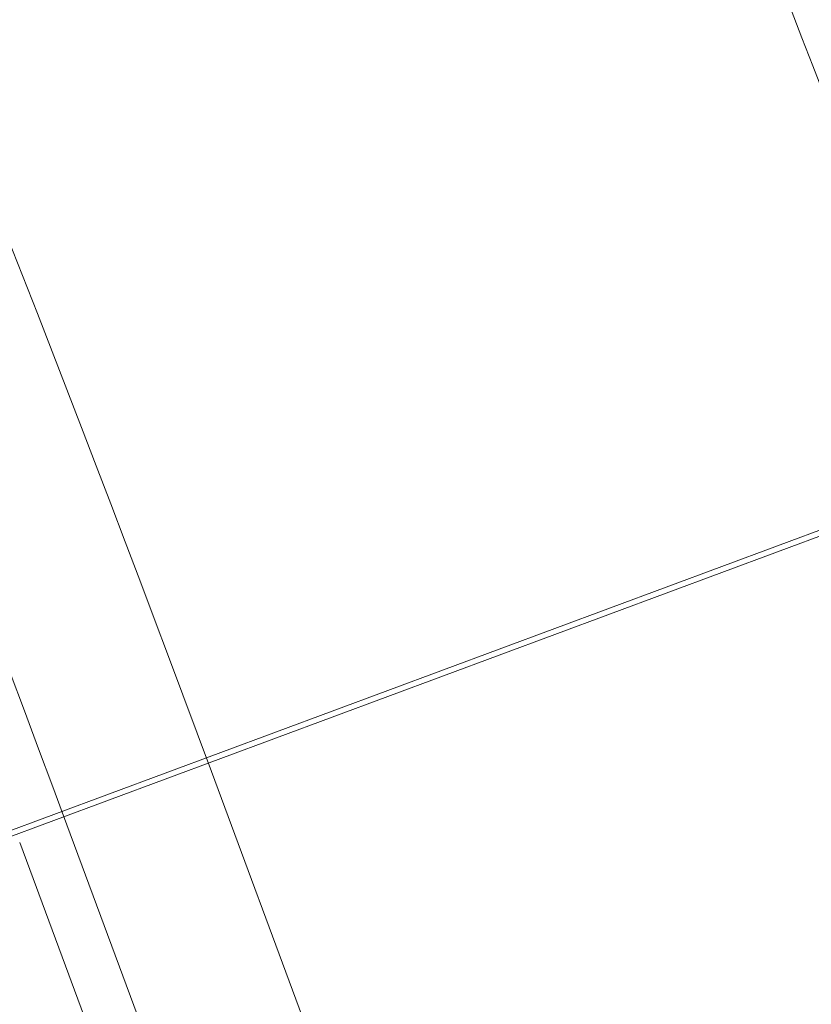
# Model space of a CAD drawing. Extents: x 168554 to 174410, y 515675 to 521218.
# Tile 34 of 110: x 171836.66 to 171839.48, y 518991.09 to 518994.6. Entities that reach past the tile are written whole.
import ezdxf

# ---------------------------------------------------------------- set-up
doc = ezdxf.new("R2010")
doc.units = 0
doc.header["$MEASUREMENT"] = 0
doc.layers.add('Algemeen - Fase Ontsluitingsweg - 1070 Ondergrond 2', color=7, linetype='Continuous', lineweight=9)

msp = doc.modelspace()

# ---------------------------------------------------------------- linework, layer by layer
at = {"layer": 'Algemeen - Fase Ontsluitingsweg - 1070 Ondergrond 2'}
for p, q in [((171851.0125, 518997.047), (171835.7444, 518991.3823)), ((171851.0194, 518997.0283), (171835.7513, 518991.3635)), ((171837.3433, 518991.9203), (171850.1671, 518957.3566)), ((171836.8276, 518991.729), (171849.6515, 518957.1653)), ((171836.6589, 518991.6664), (171849.4827, 518957.1027))]:
    msp.add_line(p, q, dxfattribs=at)
for centre, radius, start, end in [((171943.4599, 519031.2918), 106.735, 190.40459, 200.355878), ((171943.4599, 519031.2918), 107.285, 190.404072, 200.355878), ((171736.7582, 518954.6012), 107.285, 20.355878, 30.307817), ((171736.7582, 518954.6012), 106.735, 20.355878, 30.307167), ((171943.4599, 519031.2918), 110.185, 193.204003, 200.355878), ((171736.7582, 518954.6012), 110.185, 20.355878, 27.507753)]:
    msp.add_arc(centre, radius, start, end, dxfattribs=at)

doc.saveas('drawing.dxf')
